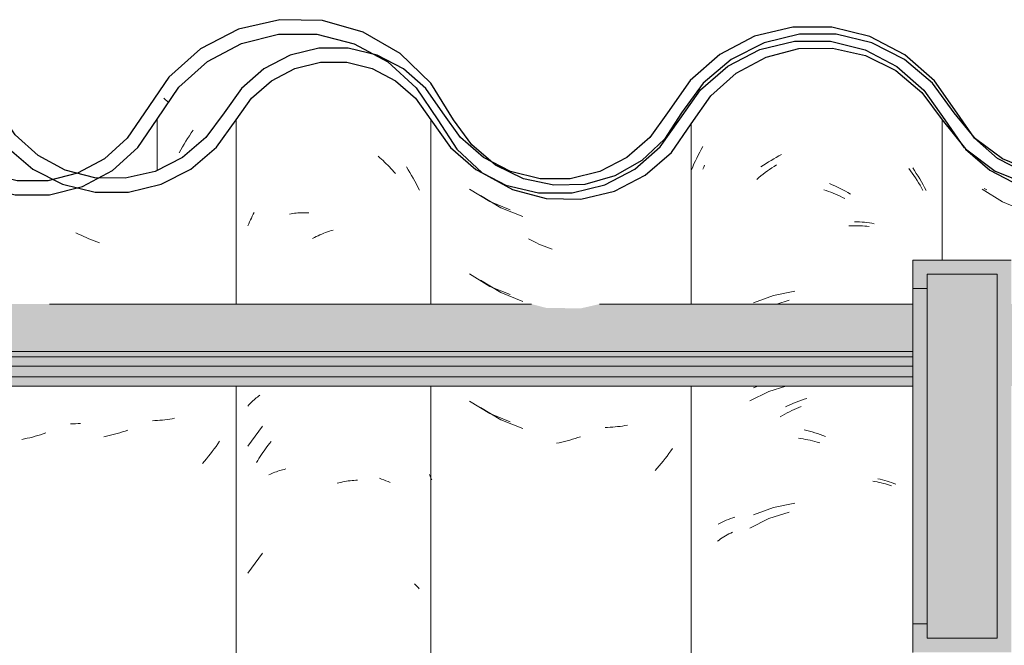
# Model space of a CAD drawing. Header units: metres. Extents: x -28.2 to 13.6, y -1.6 to 5.9.
# Tile 103 of 159: x 0.928 to 1.278, y 3.686 to 3.909. Entities that reach past the tile are written whole.
import ezdxf

# ---------------------------------------------------------------- set-up
doc = ezdxf.new("R2010")
doc.units = ezdxf.units.M
doc.layers.add('A-GLAZ-CWMG', color=7, linetype='Continuous', lineweight=5)
doc.layers.add('A-ROOF', color=7, linetype='Continuous', lineweight=5)
pattern_1 = [(50, (-14.575, 2.812), (0.364365, -0.031877), [0.0381, -0.4191]), (355, (-14.575, 2.812), (-0.070485, 0.382117), [0.03048, -0.33528]), (100.451, (-14.545, 2.81), (0.293886, 0.35023), [0.03238, -0.35618]), (46.184, (-14.575, 2.914), (0.54216, -0.084084), [0.05715, -0.62865]), (96.636, (-14.53, 2.907), (0.474805, 0.494854), [0.04857, -0.53427]), (351.184, (-14.575, 2.914), (0.47481, 0.494846), [0.04572, -0.50292]), (21, (-14.524, 2.888), (0.303226, -0.204528), [0.0381, -0.4191]), (326, (-14.524, 2.888), (0.123607, 0.368379), [0.03048, -0.33528]), (71.451, (-14.499, 2.871), (0.426833, 0.163839), [0.03238, -0.35618]), (37.5, (-14.575, 2.812), (0.0061807, 0.1691082), [0.01676, -0.31445, 0.01676, -0.3236, -0.33655]), (37.5, (-14.575, 2.812), (0.0061807, 0.1691082), [-0.67158, 0.01676, -0.31979]), (7.5, (-14.575, 2.812), (0.1336414, 0.200358), [0.01676, -0.17729, 0.01676, -0.30683, -0.12827]), (7.5, (-14.575, 2.812), (0.1336414, 0.200358), [-0.51765, 0.01676, -0.11151]), (327.5, (-14.688, 2.812), (0.2711816, -0.0114606), [0.01676, -0.11024, 0.01676, -0.37948, -0.52578]), (327.5, (-14.688, 2.812), (0.2711816, -0.0114606), [-0.52324, 0.01676, -0.50902]), (317.5, (-14.739, 2.812), (0.296258, 0.050851), [0.01676, -0.14834, 0.01676, -0.24638, -0.37338]), (317.5, (-14.739, 2.812), (0.296258, 0.050851), [-0.42824, 0.01676, -0.35662])]

# ---------------------------------------------------------------- blocks, each defined once
blk = doc.blocks.new('FP_157-CASA 1')
at = {"layer": 'A-GLAZ-CWMG', "color": 9, "true_color": 0xc0c0c0}
blk.add_line((-19.70715, 3.84855), (-19.70625, 3.84805), dxfattribs=at)
blk = doc.blocks.new('FP_158-CASA 1')
at = {"layer": 'A-GLAZ-CWMG', "color": 9, "true_color": 0xc0c0c0}
for p, q in [((-19.80727, 3.8554), (-19.80698, 3.85608)), ((-19.80698, 3.85608), (-19.80669, 3.85677)), ((-19.78586, 3.85361), (-19.78509, 3.8542)), ((-19.78509, 3.8542), (-19.78431, 3.85477)), ((-19.78431, 3.85477), (-19.78353, 3.85532)), ((-19.78353, 3.85532), (-19.78274, 3.85586)), ((-19.78274, 3.85586), (-19.78194, 3.85639)), ((-19.78194, 3.85639), (-19.78114, 3.8569)), ((-19.73398, 3.85568), (-19.73338, 3.85485)), ((-19.73338, 3.85485), (-19.73279, 3.85401)), ((-19.73279, 3.85401), (-19.73221, 3.85316)), ((-19.78813, 3.85178), (-19.78738, 3.85241)), ((-19.78738, 3.85241), (-19.78662, 3.85302)), ((-19.78662, 3.85302), (-19.78586, 3.85361)), ((-19.73221, 3.85316), (-19.73164, 3.8523)), ((-19.73164, 3.8523), (-19.73109, 3.85143)), ((-19.73109, 3.85143), (-19.73054, 3.85055)), ((-19.73054, 3.85055), (-19.73001, 3.84966)), ((-19.76429, 3.84807), (-19.76345, 3.84778)), ((-19.76345, 3.84778), (-19.7626, 3.84748)), ((-19.7626, 3.84748), (-19.76176, 3.84717)), ((-19.76176, 3.84717), (-19.76092, 3.84684)), ((-19.76092, 3.84684), (-19.76008, 3.84649)), ((-19.73001, 3.84966), (-19.72949, 3.84876)), ((-19.72949, 3.84876), (-19.72898, 3.84785)), ((-19.76008, 3.84649), (-19.75925, 3.84613)), ((-19.75925, 3.84613), (-19.75841, 3.84576)), ((-19.75841, 3.84576), (-19.75758, 3.84537)), ((-19.75758, 3.84537), (-19.75675, 3.84496)), ((-19.75535, 3.83523), (-19.75453, 3.83526)), ((-19.75453, 3.83526), (-19.75371, 3.83528)), ((-19.75371, 3.83528), (-19.7529, 3.83528)), ((-19.7529, 3.83528), (-19.75209, 3.83527)), ((-19.75209, 3.83527), (-19.75129, 3.83525)), ((-19.75129, 3.83525), (-19.75049, 3.83521)), ((-19.75049, 3.83521), (-19.7497, 3.83515)), ((-19.7497, 3.83515), (-19.74892, 3.83508)), ((-19.74892, 3.83508), (-19.74814, 3.835)), ((-19.77657, 3.80878), (-19.78095, 3.80742)), ((-19.77781, 3.77825), (-19.78383, 3.77639)), ((-19.78383, 3.77639), (-19.79062, 3.773)), ((-19.77567, 3.76953), (-19.77484, 3.76993)), ((-19.77484, 3.76993), (-19.77401, 3.77031)), ((-19.77401, 3.77031), (-19.77318, 3.77068)), ((-19.77318, 3.77068), (-19.77234, 3.77103)), ((-19.77977, 3.76731), (-19.77896, 3.76778)), ((-19.77896, 3.76778), (-19.77815, 3.76824)), ((-19.77815, 3.76824), (-19.77733, 3.76869)), ((-19.77733, 3.76869), (-19.7765, 3.76911)), ((-19.7765, 3.76911), (-19.77567, 3.76953)), ((-19.77332, 3.75973), (-19.77248, 3.75961)), ((-19.77248, 3.75961), (-19.77164, 3.75947)), ((-19.77164, 3.75947), (-19.7708, 3.75932)), ((-19.7708, 3.75932), (-19.76996, 3.75915)), ((-19.76996, 3.75915), (-19.76911, 3.75897)), ((-19.76911, 3.75897), (-19.76827, 3.75877)), ((-19.76827, 3.75877), (-19.76742, 3.75856)), ((-19.76742, 3.75856), (-19.76658, 3.75833)), ((-19.76658, 3.75833), (-19.76573, 3.75809)), ((-19.74682, 3.7444), (-19.74606, 3.74428)), ((-19.74606, 3.74428), (-19.7453, 3.74415)), ((-19.7453, 3.74415), (-19.74455, 3.744)), ((-19.74455, 3.744), (-19.74381, 3.74384)), ((-19.74381, 3.74384), (-19.74307, 3.74367)), ((-19.74307, 3.74367), (-19.74235, 3.74348)), ((-19.74235, 3.74348), (-19.74163, 3.74328)), ((-19.74163, 3.74328), (-19.74091, 3.74307)), ((-19.74091, 3.74307), (-19.74021, 3.74284)), ((-19.78383, 3.73118), (-19.79062, 3.72779)), ((-19.77657, 3.73342), (-19.78383, 3.73118)), ((-19.80099, 3.72389), (-19.80042, 3.72427)), ((-19.80042, 3.72427), (-19.79984, 3.72463)), ((-19.79984, 3.72463), (-19.79924, 3.72499)), ((-19.79924, 3.72499), (-19.79864, 3.72534)), ((-19.79864, 3.72534), (-19.79803, 3.72567)), ((-19.79803, 3.72567), (-19.7974, 3.726)), ((-19.7974, 3.726), (-19.79677, 3.72631)), ((-19.80209, 3.7231), (-19.80155, 3.7235)), ((-19.80155, 3.7235), (-19.80099, 3.72389))]:
    blk.add_line(p, q, dxfattribs=at)
blk = doc.blocks.new('FP_159-CASA 1')
at = {"layer": 'A-GLAZ-CWMG', "color": 9, "true_color": 0xc0c0c0}
for p, q in [((-19.8864, 3.84602), (-19.87916, 3.84166)), ((-19.87916, 3.84166), (-19.8713, 3.83854)), ((-19.86837, 3.8301), (-19.86928, 3.83057)), ((-19.86745, 3.82965), (-19.86837, 3.8301)), ((-19.86653, 3.82921), (-19.86745, 3.82965)), ((-19.86561, 3.82879), (-19.86653, 3.82921)), ((-19.86468, 3.82839), (-19.86561, 3.82879)), ((-19.86375, 3.82801), (-19.86468, 3.82839)), ((-19.86282, 3.82764), (-19.86375, 3.82801)), ((-19.86188, 3.82729), (-19.86282, 3.82764)), ((-19.86094, 3.82695), (-19.86188, 3.82729)), ((-19.8864, 3.81588), (-19.87916, 3.81152)), ((-19.87916, 3.81152), (-19.8713, 3.8084)), ((-19.8864, 3.77066), (-19.87916, 3.76631)), ((-19.87916, 3.76631), (-19.8713, 3.76319)), ((-19.84117, 3.76357), (-19.84208, 3.76355)), ((-19.84027, 3.76361), (-19.84117, 3.76357)), ((-19.83938, 3.76367), (-19.84027, 3.76361)), ((-19.83849, 3.76374), (-19.83938, 3.76367)), ((-19.83761, 3.76383), (-19.83849, 3.76374)), ((-19.83674, 3.76393), (-19.83761, 3.76383)), ((-19.83587, 3.76405), (-19.83674, 3.76393)), ((-19.83501, 3.76419), (-19.83587, 3.76405)), ((-19.83415, 3.76434), (-19.83501, 3.76419)), ((-19.8537, 3.75933), (-19.85464, 3.75906)), ((-19.85276, 3.75962), (-19.8537, 3.75933)), ((-19.85182, 3.75993), (-19.85276, 3.75962)), ((-19.85088, 3.76026), (-19.85182, 3.75993)), ((-19.85841, 3.75813), (-19.85935, 3.75794)), ((-19.85747, 3.75833), (-19.85841, 3.75813)), ((-19.85653, 3.75856), (-19.85747, 3.75833)), ((-19.85558, 3.7588), (-19.85653, 3.75856)), ((-19.85464, 3.75906), (-19.85558, 3.7588)), ((-19.81807, 3.7561), (-19.81871, 3.75518)), ((-19.8207, 3.75248), (-19.82139, 3.7516)), ((-19.82002, 3.75337), (-19.8207, 3.75248)), ((-19.81936, 3.75427), (-19.82002, 3.75337)), ((-19.81871, 3.75518), (-19.81936, 3.75427)), ((-19.82352, 3.74905), (-19.82425, 3.74823)), ((-19.8228, 3.74989), (-19.82352, 3.74905)), ((-19.82209, 3.75074), (-19.8228, 3.74989)), ((-19.82139, 3.7516), (-19.82209, 3.75074))]:
    blk.add_line(p, q, dxfattribs=at)
blk = doc.blocks.new('FP_160-CASA 1')
at = {"layer": 'A-GLAZ-CWMG', "color": 9, "true_color": 0xc0c0c0}
for p, q in [((-19.99, 3.8673), (-19.98936, 3.86827)), ((-19.98936, 3.86827), (-19.9887, 3.86923)), ((-19.99245, 3.8633), (-19.99186, 3.86431)), ((-19.99186, 3.86431), (-19.99125, 3.86532)), ((-19.99125, 3.86532), (-19.99063, 3.86632)), ((-19.99063, 3.86632), (-19.99, 3.8673)), ((-19.99359, 3.86123), (-19.99303, 3.86227)), ((-19.99303, 3.86227), (-19.99245, 3.8633)), ((-19.91276, 3.85619), (-19.91214, 3.8552)), ((-19.91214, 3.8552), (-19.91153, 3.8542)), ((-19.91153, 3.8542), (-19.91093, 3.85319)), ((-19.91093, 3.85319), (-19.91035, 3.85216)), ((-19.91035, 3.85216), (-19.90978, 3.85113)), ((-19.90978, 3.85113), (-19.90923, 3.85008)), ((-19.90923, 3.85008), (-19.90869, 3.84902)), ((-19.90869, 3.84902), (-19.90817, 3.84796)), ((-19.92239, 3.74547), (-19.9216, 3.74519)), ((-19.9216, 3.74519), (-19.92083, 3.7449)), ((-19.92083, 3.7449), (-19.92006, 3.7446)), ((-19.92006, 3.7446), (-19.91931, 3.74428)), ((-19.91931, 3.74428), (-19.91857, 3.74394))]:
    blk.add_line(p, q, dxfattribs=at)
blk = doc.blocks.new('FP_161-CASA 1')
at = {"layer": 'A-GLAZ-CWMG', "color": 9, "true_color": 0xc0c0c0}
for p, q in [((-20.03139, 3.76485), (-20.0323, 3.76483)), ((-20.03049, 3.76488), (-20.03139, 3.76485)), ((-20.0296, 3.76494), (-20.03049, 3.76488)), ((-20.02871, 3.76501), (-20.0296, 3.76494)), ((-20.04864, 3.75949), (-20.04958, 3.75931)), ((-20.0477, 3.75969), (-20.04864, 3.75949)), ((-20.04675, 3.75991), (-20.0477, 3.75969)), ((-20.04581, 3.76015), (-20.04675, 3.75991)), ((-20.04487, 3.7604), (-20.04581, 3.76015)), ((-20.04393, 3.76067), (-20.04487, 3.7604)), ((-20.04299, 3.76095), (-20.04393, 3.76067)), ((-20.04205, 3.76126), (-20.04299, 3.76095)), ((-20.04111, 3.76158), (-20.04205, 3.76126))]:
    blk.add_line(p, q, dxfattribs=at)
blk = doc.blocks.new('Rectangular Mullion - Telha Fibrocimento - Ondulada-V148-CASA 1')
at = {"layer": 'A-GLAZ-CWMG', "true_color": 0x808080}
h = blk.add_hatch(dxfattribs=at)
h.set_pattern_fill('FP_4', color=8, style=0, pattern_type=2)
h.set_pattern_definition(pattern_1)
h.paths.add_polyline_path([(-20.02805, 3.84925), (-20.03402, 3.85024), (-20.02886, 3.85138), (-20.02835, 3.85003)])
h.paths.add_polyline_path([(-19.85076, 3.84479), (-19.83877, 3.8476), (-19.82621, 3.85464), (-19.8185, 3.86139), (-19.80449, 3.88151), (-19.79485, 3.88989), (-19.78483, 3.89525), (-19.77289, 3.89828), (-19.75988, 3.89817), (-19.74722, 3.89472), (-19.73824, 3.89013), (-19.72862, 3.88171), (-19.71384, 3.86263), (-19.70254, 3.85445), (-19.69105, 3.84978), (-19.69034, 3.85233), (-19.68619, 3.84914), (-19.67785, 3.8481), (-19.66496, 3.84973), (-19.66001, 3.85172), (-19.66092, 3.85426), (-19.66021, 3.85464), (-19.65437, 3.85771), (-19.65274, 3.85464), (-19.64164, 3.86308), (-19.63328, 3.87341), (-19.63693, 3.87548), (-19.63385, 3.88056), (-19.6455, 3.86618), (-19.65509, 3.85907), (-19.66612, 3.85462), (-19.67801, 3.85312), (-19.69105, 3.85517), (-19.70073, 3.85907), (-19.71059, 3.86652), (-19.71766, 3.87491), (-19.72151, 3.87332), (-19.72862, 3.88346), (-19.72573, 3.88611), (-19.72935, 3.88854), (-19.73324, 3.89002), (-19.73075, 3.88533), (-19.73824, 3.89192), (-19.7363, 3.89482), (-19.74956, 3.90091), (-19.75988, 3.90338), (-19.76115, 3.90072), (-19.76194, 3.90091), (-19.7748, 3.90091), (-19.78708, 3.89793), (-19.79842, 3.89205), (-19.80808, 3.88363), (-19.80891, 3.88363), (-19.81489, 3.87543), (-19.81432, 3.8748), (-19.81549, 3.87314), (-19.81643, 3.87314), (-19.82463, 3.86139), (-19.8315, 3.85538), (-19.84213, 3.84984), (-19.85502, 3.84697), (-19.86189, 3.84697), (-19.85964, 3.84966), (-19.86029, 3.84966), (-19.87285, 3.85287), (-19.88121, 3.85704), (-19.88951, 3.86402), (-19.8971, 3.87466), (-19.90407, 3.88597), (-19.91497, 3.89657), (-19.92811, 3.90414), (-19.94462, 3.90826), (-19.95824, 3.90846), (-19.97253, 3.90514), (-19.98599, 3.89818), (-19.99735, 3.88808), (-20.01208, 3.86642), (-20.02021, 3.85911), (-20.02983, 3.85398), (-20.0347, 3.85235), (-20.03509, 3.85003), (-20.03851, 3.85178), (-20.04038, 3.8513), (-20.05194, 3.85141), (-20.06372, 3.8548), (-20.07151, 3.85886), (-20.07971, 3.86609), (-20.09403, 3.88678), (-20.10461, 3.8962), (-20.11907, 3.90331), (-20.13158, 3.90625), (-20.14586, 3.90606), (-20.15859, 3.90297), (-20.17113, 3.89645), (-20.18178, 3.88711), (-20.18993, 3.87548), (-20.18661, 3.87301), (-20.1957, 3.86206), (-20.20599, 3.8551), (-20.20737, 3.85771), (-20.21222, 3.85463), (-20.21392, 3.85426), (-20.21317, 3.85165), (-20.2197, 3.84951), (-20.23101, 3.84808), (-20.24002, 3.84978), (-20.24334, 3.85233), (-20.24405, 3.84978), (-20.25772, 3.85583), (-20.26286, 3.85912), (-20.25626, 3.85402), (-20.24757, 3.84949), (-20.23527, 3.84662), (-20.22386, 3.84663), (-20.21222, 3.84951), (-20.20155, 3.8551), (-20.1925, 3.86308), (-20.17814, 3.88364), (-20.16842, 3.8922), (-20.15698, 3.89818), (-20.14446, 3.90126), (-20.13078, 3.90106), (-20.1171, 3.89713), (-20.10686, 3.89148), (-20.09768, 3.88325), (-20.08358, 3.86288), (-20.07447, 3.85479), (-20.06157, 3.8486), (-20.05126, 3.84624), (-20.03982, 3.84628), (-20.0266, 3.85003), (-20.01734, 3.85498), (-20.00829, 3.86313), (-19.99372, 3.8846), (-19.98353, 3.89375), (-19.97147, 3.90015), (-19.95779, 3.90342), (-19.94268, 3.90289), (-19.93141, 3.90003), (-19.91939, 3.89356), (-19.90925, 3.88435), (-19.90161, 3.87295), (-19.89797, 3.87295), (-19.89348, 3.86663), (-19.89025, 3.86381), (-19.89462, 3.86237), (-19.88531, 3.85951), (-19.88763, 3.85587), (-19.88472, 3.85356), (-19.87285, 3.84759), (-19.86307, 3.84498), (-19.85373, 3.84484)])
h.paths.add_polyline_path([(-20.37545, 3.8633), (-20.37621, 3.86397), (-20.37509, 3.86502)])
h.paths.add_polyline_path([(-20.4149, 3.84695), (-20.40676, 3.84697), (-20.39513, 3.84984), (-20.3845, 3.85538), (-20.37545, 3.8633), (-20.37361, 3.86663), (-20.36919, 3.87351), (-20.36849, 3.87314), (-20.36732, 3.8748), (-20.36784, 3.87561), (-20.36158, 3.88408), (-20.36108, 3.88363), (-20.35142, 3.89205), (-20.33783, 3.89848), (-20.32769, 3.90094), (-20.31347, 3.90109), (-20.31288, 3.90338), (-20.30022, 3.90035), (-20.2893, 3.89482), (-20.29124, 3.89192), (-20.2908, 3.89153), (-20.28375, 3.88533), (-20.28624, 3.89002), (-20.28098, 3.88802), (-20.27873, 3.88611), (-20.28162, 3.88346), (-20.27425, 3.87295), (-20.27046, 3.87502), (-20.26817, 3.87295), (-20.27792, 3.88685), (-20.28859, 3.89619), (-20.30256, 3.90302), (-20.31494, 3.90594), (-20.32832, 3.90596), (-20.34188, 3.90265), (-20.35428, 3.89619), (-20.36483, 3.88697), (-20.3808, 3.86524), (-20.38738, 3.85951), (-20.39698, 3.85454), (-20.40746, 3.85198), (-20.41886, 3.85213), (-20.43036, 3.85539), (-20.42398, 3.85198), (-20.41353, 3.84926), (-20.41489, 3.84697)])
h.paths.add_polyline_path([(-19.50857, 3.84716), (-19.50857, 3.8486), (-19.51072, 3.84913), (-19.52185, 3.85439), (-19.53116, 3.85819), (-19.5406, 3.86529), (-19.5563, 3.88523), (-19.56791, 3.89379), (-19.58141, 3.89888), (-19.59335, 3.90039), (-19.59985, 3.8992), (-19.60606, 3.89709), (-19.61709, 3.89073), (-19.62513, 3.88295), (-19.6154, 3.8898), (-19.60393, 3.89406), (-19.59146, 3.8952), (-19.57942, 3.89314), (-19.57022, 3.88947), (-19.56048, 3.88232), (-19.5473, 3.86529), (-19.54468, 3.86255), (-19.5375, 3.85638), (-19.52934, 3.85162), (-19.51918, 3.84829), (-19.50884, 3.84719)])
h.paths.add_polyline_path([(-20.57027, 3.84723), (-20.56462, 3.84723), (-20.55304, 3.85003), (-20.54059, 3.85704), (-20.53336, 3.86325), (-20.52088, 3.88065), (-20.5138, 3.88684), (-20.50548, 3.89117), (-20.49639, 3.8934), (-20.48645, 3.89325), (-20.47677, 3.89056), (-20.46961, 3.88684), (-20.46225, 3.88025), (-20.4501, 3.86313), (-20.44102, 3.85526), (-20.43997, 3.85526), (-20.44063, 3.85587), (-20.43877, 3.85965), (-20.44783, 3.86257), (-20.44349, 3.86402), (-20.44783, 3.86852), (-20.451, 3.87298), (-20.45461, 3.87295), (-20.4632, 3.88521), (-20.47239, 3.89356), (-20.47888, 3.89657), (-20.48703, 3.89842), (-20.49768, 3.89824), (-20.50719, 3.89592), (-20.51655, 3.89106), (-20.52451, 3.88412), (-20.53709, 3.86661), (-20.54672, 3.85887), (-20.55518, 3.85462), (-20.5658, 3.85218), (-20.57556, 3.85218), (-20.58292, 3.84878), (-20.57486, 3.84723), (-20.57034, 3.84723)])
h.paths.add_polyline_path([(-20.58105, 3.84925), (-20.58183, 3.8513), (-20.58572, 3.85003), (-20.58283, 3.84954)])
h.paths.add_polyline_path([(-20.58809, 3.85003), (-20.58723, 3.85286), (-20.58292, 3.85398), (-20.58809, 3.85557), (-20.59684, 3.86029), (-20.60496, 3.86763), (-20.61114, 3.87669), (-20.61482, 3.87295), (-20.60778, 3.86325), (-20.59684, 3.85451), (-20.59282, 3.85245)])
h.paths.add_polyline_path([(-19.68241, 3.85054), (-19.68599, 3.85255), (-19.68227, 3.85163)])
h.paths.add_polyline_path([(-20.23541, 3.85054), (-20.23527, 3.85163), (-20.23899, 3.85255), (-20.2359, 3.85081)])
h.paths.add_polyline_path([(-19.71404, 3.86328), (-19.71606, 3.86977), (-19.71085, 3.86618), (-19.71384, 3.86346)])
h.paths.add_polyline_path([(-20.26704, 3.86328), (-20.26359, 3.86641), (-20.26906, 3.86977), (-20.2673, 3.86411)])
h.paths.add_polyline_path([(-19.82245, 3.8633), (-19.82246, 3.86468), (-19.82321, 3.86397)])
at = {"layer": 'A-GLAZ-CWMG'}
for p, q in [((-20.00143, 3.87324), (-20.00143, 3.855)), ((-19.8114, 3.87156), (-19.8114, 3.80742)), ((-19.72213, 3.87295), (-19.72213, 3.82309)), ((-19.8114, 3.77825), (-19.8114, 3.5432))]:
    blk.add_line(p, q, dxfattribs=at)
at = {"layer": 'A-GLAZ-CWMG', "lineweight": 25, "flags": 128}
for points in [[(-19.89608, 3.873), (-19.90407, 3.88597), (-19.91497, 3.89657), (-19.92811, 3.90414), (-19.94268, 3.90822), (-19.95779, 3.90856), (-19.97253, 3.90514), (-19.98599, 3.89818), (-19.99735, 3.88808), (-20.00591, 3.87548)], [(-20.00143, 3.87324), (-19.99372, 3.8846), (-19.98353, 3.89375), (-19.97147, 3.90015), (-19.95824, 3.90342), (-19.94462, 3.90338), (-19.93141, 3.90003), (-19.91939, 3.89356), (-19.90925, 3.88435), (-19.90161, 3.87295)], [(-19.71783, 3.87548), (-19.72562, 3.88602), (-19.73559, 3.89446), (-19.74722, 3.90035), (-19.75988, 3.90338), (-19.77289, 3.90338), (-19.78554, 3.90035), (-19.79717, 3.89446), (-19.80715, 3.88602), (-19.81493, 3.87548)], [(-19.8114, 3.87156), (-19.80449, 3.88151), (-19.79546, 3.88956), (-19.78483, 3.89525), (-19.77318, 3.89827), (-19.76115, 3.89846), (-19.74941, 3.8958), (-19.73861, 3.89044), (-19.72935, 3.88268), (-19.72213, 3.87295)], [(-20.00591, 3.87548), (-20.01208, 3.86642), (-20.02021, 3.85911), (-20.02983, 3.85398), (-20.04038, 3.8513), (-20.05126, 3.85125), (-20.06184, 3.85382), (-20.07151, 3.85886), (-20.07971, 3.86609), (-20.08597, 3.87509)], [(-19.81493, 3.87548), (-19.82094, 3.86612), (-19.82899, 3.85847), (-19.83861, 3.853), (-19.84925, 3.85), (-19.86029, 3.84966), (-19.87109, 3.852), (-19.88102, 3.85688), (-19.88951, 3.86402), (-19.89608, 3.873)], [(-19.63799, 3.87548), (-19.6455, 3.86618), (-19.65509, 3.85907), (-19.66612, 3.85462), (-19.67791, 3.8531), (-19.6897, 3.85462), (-19.70073, 3.85907), (-19.71032, 3.86618), (-19.71783, 3.87548)], [(-20.0905, 3.87295), (-20.08358, 3.86288), (-20.07447, 3.85479), (-20.06372, 3.84913), (-20.05194, 3.84624), (-20.03982, 3.84628), (-20.02805, 3.84925), (-20.01734, 3.85498), (-20.00829, 3.86313), (-20.00143, 3.87324)], [(-19.90161, 3.87295), (-19.89483, 3.86257), (-19.88577, 3.85414), (-19.87497, 3.84816), (-19.86307, 3.84498), (-19.85076, 3.84479), (-19.83877, 3.8476), (-19.8278, 3.85325), (-19.8185, 3.86139), (-19.8114, 3.87156)], [(-19.72213, 3.87295), (-19.71384, 3.86263), (-19.70326, 3.85474), (-19.69105, 3.84978), (-19.67801, 3.84808), (-19.66496, 3.84973), (-19.65274, 3.85464), (-19.64213, 3.86248), (-19.6338, 3.87277)]]:
    blk.add_lwpolyline(points, dxfattribs=at)
at = {"layer": 'A-GLAZ-CWMG'}
for name in ['FP_160-CASA 1', 'FP_158-CASA 1', 'FP_157-CASA 1', 'FP_159-CASA 1', 'FP_161-CASA 1']:
    blk.add_blockref(name, (0, 0), dxfattribs=at)
blk = doc.blocks.new('FP_164-CASA 1')
at = {"layer": 'A-GLAZ-CWMG', "color": 9, "true_color": 0xc0c0c0}
for p, q in [((-19.70786, 3.84834), (-19.70072, 3.84383)), ((-19.70072, 3.84383), (-19.69293, 3.84055))]:
    blk.add_line(p, q, dxfattribs=at)
blk = doc.blocks.new('FP_165-CASA 1')
at = {"layer": 'A-GLAZ-CWMG', "color": 9, "true_color": 0xc0c0c0}
for p, q in [((-19.80895, 3.86039), (-19.80842, 3.86141)), ((-19.80842, 3.86141), (-19.80787, 3.86241)), ((-19.80787, 3.86241), (-19.80731, 3.86341)), ((-19.81092, 3.85622), (-19.81045, 3.85728)), ((-19.81045, 3.85728), (-19.80996, 3.85832)), ((-19.80996, 3.85832), (-19.80946, 3.85936)), ((-19.80946, 3.85936), (-19.80895, 3.86039)), ((-19.78572, 3.8568), (-19.78483, 3.85739)), ((-19.78483, 3.85739), (-19.78392, 3.85797)), ((-19.78392, 3.85797), (-19.78301, 3.85853)), ((-19.78301, 3.85853), (-19.7821, 3.85907)), ((-19.7821, 3.85907), (-19.78118, 3.8596)), ((-19.78118, 3.8596), (-19.78025, 3.8601)), ((-19.78025, 3.8601), (-19.77932, 3.86059)), ((-19.81138, 3.85516), (-19.81092, 3.85622)), ((-19.78662, 3.85619), (-19.78572, 3.8568)), ((-19.73262, 3.85585), (-19.73198, 3.85489)), ((-19.73198, 3.85489), (-19.73135, 3.85391)), ((-19.73135, 3.85391), (-19.73073, 3.85292)), ((-19.76224, 3.85025), (-19.76129, 3.84985)), ((-19.73073, 3.85292), (-19.73013, 3.85191)), ((-19.73013, 3.85191), (-19.72954, 3.8509)), ((-19.72954, 3.8509), (-19.72896, 3.84988)), ((-19.76129, 3.84985), (-19.76034, 3.84943)), ((-19.76034, 3.84943), (-19.7594, 3.849)), ((-19.7594, 3.849), (-19.75846, 3.84855)), ((-19.75846, 3.84855), (-19.75753, 3.84808)), ((-19.75753, 3.84808), (-19.7566, 3.84759)), ((-19.7566, 3.84759), (-19.75567, 3.84708)), ((-19.75567, 3.84708), (-19.75475, 3.84656)), ((-19.72896, 3.84988), (-19.7284, 3.84884)), ((-19.7284, 3.84884), (-19.72786, 3.84779)), ((-19.75337, 3.83672), (-19.75247, 3.83669)), ((-19.75247, 3.83669), (-19.75157, 3.83664)), ((-19.75157, 3.83664), (-19.75067, 3.83658)), ((-19.75067, 3.83658), (-19.74978, 3.8365)), ((-19.74978, 3.8365), (-19.7489, 3.8364)), ((-19.7489, 3.8364), (-19.74803, 3.83628)), ((-19.74803, 3.83628), (-19.74716, 3.83615)), ((-19.74716, 3.83615), (-19.74631, 3.836)), ((-19.77462, 3.81203), (-19.78211, 3.81049)), ((-19.78211, 3.81049), (-19.78925, 3.80782)), ((-19.78772, 3.77825), (-19.78925, 3.77768)), ((-19.77318, 3.7729), (-19.77223, 3.77325)), ((-19.77223, 3.77325), (-19.77127, 3.77358)), ((-19.77127, 3.77358), (-19.77032, 3.7739)), ((-19.77791, 3.77087), (-19.77697, 3.77131)), ((-19.77697, 3.77131), (-19.77603, 3.77173)), ((-19.77603, 3.77173), (-19.77508, 3.77214)), ((-19.77508, 3.77214), (-19.77413, 3.77253)), ((-19.77413, 3.77253), (-19.77318, 3.7729)), ((-19.77131, 3.76268), (-19.77036, 3.76246)), ((-19.77036, 3.76246), (-19.7694, 3.76222)), ((-19.7694, 3.76222), (-19.76844, 3.76196)), ((-19.76844, 3.76196), (-19.76749, 3.76168)), ((-19.76749, 3.76168), (-19.76653, 3.76139)), ((-19.76653, 3.76139), (-19.76558, 3.76107)), ((-19.76558, 3.76107), (-19.76462, 3.76074)), ((-19.76462, 3.76074), (-19.76367, 3.76039)), ((-19.74503, 3.74531), (-19.74419, 3.74512)), ((-19.74419, 3.74512), (-19.74337, 3.74492)), ((-19.74337, 3.74492), (-19.74255, 3.74469)), ((-19.74255, 3.74469), (-19.74174, 3.74446)), ((-19.74174, 3.74446), (-19.74095, 3.7442)), ((-19.74095, 3.7442), (-19.74016, 3.74393)), ((-19.74016, 3.74393), (-19.73938, 3.74365)), ((-19.73938, 3.74365), (-19.73862, 3.74335)), ((-19.78211, 3.73513), (-19.78925, 3.73246)), ((-19.77462, 3.73667), (-19.78211, 3.73513)), ((-19.79823, 3.73084), (-19.79747, 3.73114)), ((-19.79747, 3.73114), (-19.79669, 3.73142)), ((-19.79669, 3.73142), (-19.79591, 3.73169)), ((-19.80188, 3.72913), (-19.80117, 3.7295)), ((-19.80117, 3.7295), (-19.80046, 3.72985)), ((-19.80046, 3.72985), (-19.79973, 3.7302)), ((-19.79973, 3.7302), (-19.79899, 3.73052)), ((-19.79899, 3.73052), (-19.79823, 3.73084))]:
    blk.add_line(p, q, dxfattribs=at)
blk = doc.blocks.new('FP_166-CASA 1')
at = {"layer": 'A-GLAZ-CWMG', "color": 9, "true_color": 0xc0c0c0}
for p, q in [((-19.89031, 3.84827), (-19.88311, 3.84386)), ((-19.88311, 3.84386), (-19.8759, 3.84094)), ((-19.89031, 3.81813), (-19.88311, 3.81372)), ((-19.88311, 3.81372), (-19.8759, 3.8108)), ((-19.89031, 3.77292), (-19.88311, 3.76851)), ((-19.88311, 3.76851), (-19.8759, 3.76558)), ((-19.90419, 3.74587), (-19.90461, 3.74682)), ((-19.90376, 3.74494), (-19.90419, 3.74587))]:
    blk.add_line(p, q, dxfattribs=at)
blk = doc.blocks.new('FP_167-CASA 1')
at = {"layer": 'A-GLAZ-CWMG', "color": 9, "true_color": 0xc0c0c0}
for p, q in [((-19.92286, 3.85998), (-19.92227, 3.85948)), ((-19.92227, 3.85948), (-19.92168, 3.85896)), ((-19.92168, 3.85896), (-19.9211, 3.85843)), ((-19.9211, 3.85843), (-19.92052, 3.8579)), ((-19.92052, 3.8579), (-19.91995, 3.85735)), ((-19.91995, 3.85735), (-19.91939, 3.85679)), ((-19.91939, 3.85679), (-19.91884, 3.85622)), ((-19.91884, 3.85622), (-19.91829, 3.85564)), ((-19.91829, 3.85564), (-19.91775, 3.85505)), ((-19.91775, 3.85505), (-19.91722, 3.85445)), ((-19.91722, 3.85445), (-19.91669, 3.85384)), ((-19.96727, 3.83938), (-19.96692, 3.84005)), ((-19.95322, 3.83964), (-19.95261, 3.83972)), ((-19.95261, 3.83972), (-19.95199, 3.83978)), ((-19.95199, 3.83978), (-19.95136, 3.83983)), ((-19.95136, 3.83983), (-19.95074, 3.83987)), ((-19.95074, 3.83987), (-19.9501, 3.8399)), ((-19.9501, 3.8399), (-19.94947, 3.83992)), ((-19.94947, 3.83992), (-19.94883, 3.83992)), ((-19.94883, 3.83992), (-19.94818, 3.83991)), ((-19.94818, 3.83991), (-19.94754, 3.83989)), ((-19.9689, 3.83593), (-19.96859, 3.83663)), ((-19.96859, 3.83663), (-19.96828, 3.83733)), ((-19.96828, 3.83733), (-19.96795, 3.83802)), ((-19.96795, 3.83802), (-19.96762, 3.8387)), ((-19.96762, 3.8387), (-19.96727, 3.83938)), ((-19.95443, 3.83946), (-19.95383, 3.83956)), ((-19.95383, 3.83956), (-19.95322, 3.83964)), ((-19.9692, 3.83523), (-19.9689, 3.83593)), ((-19.94221, 3.8326), (-19.94154, 3.83285)), ((-19.94154, 3.83285), (-19.94087, 3.8331)), ((-19.94087, 3.8331), (-19.9402, 3.83333)), ((-19.9402, 3.83333), (-19.93953, 3.83355)), ((-19.93953, 3.83355), (-19.93885, 3.83375)), ((-19.94618, 3.83079), (-19.94552, 3.83113)), ((-19.94552, 3.83113), (-19.94486, 3.83145)), ((-19.94486, 3.83145), (-19.9442, 3.83175)), ((-19.9442, 3.83175), (-19.94354, 3.83205)), ((-19.94354, 3.83205), (-19.94287, 3.83233)), ((-19.94287, 3.83233), (-19.94221, 3.8326)), ((-19.96739, 3.77302), (-19.967, 3.77337)), ((-19.967, 3.77337), (-19.96661, 3.77371)), ((-19.96661, 3.77371), (-19.9662, 3.77404)), ((-19.9662, 3.77404), (-19.96579, 3.77437)), ((-19.96579, 3.77437), (-19.96536, 3.77468)), ((-19.96536, 3.77468), (-19.96492, 3.77499)), ((-19.96915, 3.77117), (-19.96882, 3.77155)), ((-19.96882, 3.77155), (-19.96848, 3.77193)), ((-19.96848, 3.77193), (-19.96813, 3.7723)), ((-19.96813, 3.7723), (-19.96776, 3.77266)), ((-19.96776, 3.77266), (-19.96739, 3.77302)), ((-19.96399, 3.76403), (-19.9692, 3.75695)), ((-19.96342, 3.75529), (-19.96294, 3.75596)), ((-19.96294, 3.75596), (-19.96246, 3.75661)), ((-19.96246, 3.75661), (-19.96196, 3.75726)), ((-19.96196, 3.75726), (-19.96146, 3.75789)), ((-19.96146, 3.75789), (-19.96095, 3.75852)), ((-19.96566, 3.75185), (-19.96523, 3.75255)), ((-19.96523, 3.75255), (-19.9648, 3.75325)), ((-19.9648, 3.75325), (-19.96435, 3.75394)), ((-19.96435, 3.75394), (-19.96389, 3.75462)), ((-19.96389, 3.75462), (-19.96342, 3.75529)), ((-19.96608, 3.75113), (-19.96566, 3.75185)), ((-19.95682, 3.74851), (-19.95624, 3.74865)), ((-19.95624, 3.74865), (-19.95566, 3.74879)), ((-19.96168, 3.74673), (-19.96117, 3.74697)), ((-19.96117, 3.74697), (-19.96065, 3.7472)), ((-19.96065, 3.7472), (-19.96013, 3.74742)), ((-19.96013, 3.74742), (-19.95959, 3.74763)), ((-19.95959, 3.74763), (-19.95905, 3.74782)), ((-19.95905, 3.74782), (-19.9585, 3.74801)), ((-19.9585, 3.74801), (-19.95795, 3.74819)), ((-19.95795, 3.74819), (-19.95739, 3.74835)), ((-19.95739, 3.74835), (-19.95682, 3.74851)), ((-19.93746, 3.74371), (-19.93679, 3.74387)), ((-19.93679, 3.74387), (-19.93612, 3.74403)), ((-19.93612, 3.74403), (-19.93545, 3.74417)), ((-19.93545, 3.74417), (-19.93478, 3.74429)), ((-19.93478, 3.74429), (-19.93412, 3.74441)), ((-19.93412, 3.74441), (-19.93345, 3.74451)), ((-19.93345, 3.74451), (-19.93279, 3.7446)), ((-19.93279, 3.7446), (-19.93213, 3.74467)), ((-19.93213, 3.74467), (-19.93147, 3.74474)), ((-19.93147, 3.74474), (-19.93082, 3.74479)), ((-19.93082, 3.74479), (-19.93016, 3.74483)), ((-19.96399, 3.71882), (-19.9692, 3.71173)), ((-19.90987, 3.70796), (-19.90952, 3.70762)), ((-19.90952, 3.70762), (-19.90918, 3.70728)), ((-19.90918, 3.70728), (-19.90885, 3.70692)), ((-19.90885, 3.70692), (-19.90853, 3.70657)), ((-19.90853, 3.70657), (-19.90822, 3.7062))]:
    blk.add_line(p, q, dxfattribs=at)
blk = doc.blocks.new('FP_168-CASA 1')
at = {"layer": 'A-GLAZ-CWMG', "color": 9, "true_color": 0xc0c0c0}
for p, q in [((-20.02944, 3.83234), (-20.03035, 3.8328)), ((-20.02852, 3.83189), (-20.02944, 3.83234)), ((-20.02759, 3.83146), (-20.02852, 3.83189)), ((-20.02667, 3.83105), (-20.02759, 3.83146)), ((-20.02574, 3.83065), (-20.02667, 3.83105)), ((-20.02481, 3.83027), (-20.02574, 3.83065)), ((-20.02388, 3.82991), (-20.02481, 3.83027)), ((-20.02294, 3.82957), (-20.02388, 3.82991)), ((-20.022, 3.82924), (-20.02294, 3.82957)), ((-20.00046, 3.7661), (-20.00135, 3.76604)), ((-19.99957, 3.76618), (-20.00046, 3.7661)), ((-19.99869, 3.76627), (-19.99957, 3.76618)), ((-19.99782, 3.76639), (-19.99869, 3.76627)), ((-19.99695, 3.76651), (-19.99782, 3.76639)), ((-19.99609, 3.76665), (-19.99695, 3.76651)), ((-19.99524, 3.76681), (-19.99609, 3.76665)), ((-20.01194, 3.76262), (-20.01288, 3.76228)), ((-20.00224, 3.76599), (-20.00315, 3.76596)), ((-20.00135, 3.76604), (-20.00224, 3.76599)), ((-20.01946, 3.76043), (-20.02041, 3.76023)), ((-20.01852, 3.76064), (-20.01946, 3.76043)), ((-20.01758, 3.76087), (-20.01852, 3.76064)), ((-20.01664, 3.76112), (-20.01758, 3.76087)), ((-20.0157, 3.76139), (-20.01664, 3.76112)), ((-20.01476, 3.76167), (-20.0157, 3.76139)), ((-20.01382, 3.76197), (-20.01476, 3.76167)), ((-20.01288, 3.76228), (-20.01382, 3.76197)), ((-19.98117, 3.75592), (-19.98185, 3.75503)), ((-19.98052, 3.75683), (-19.98117, 3.75592)), ((-19.97987, 3.75774), (-19.98052, 3.75683)), ((-19.97923, 3.75867), (-19.97987, 3.75774)), ((-19.98393, 3.75243), (-19.98465, 3.75158)), ((-19.98323, 3.75328), (-19.98393, 3.75243)), ((-19.98253, 3.75415), (-19.98323, 3.75328)), ((-19.98185, 3.75503), (-19.98253, 3.75415)), ((-19.98465, 3.75158), (-19.98538, 3.75076))]:
    blk.add_line(p, q, dxfattribs=at)
blk = doc.blocks.new('Rectangular Mullion - Telha Fibrocimento - Ondulada-V162-CASA 1')
at = {"layer": 'A-GLAZ-CWMG', "true_color": 0x808080}
h = blk.add_hatch(dxfattribs=at)
h.set_pattern_fill('FP_4', color=8, style=0, pattern_type=2)
h.set_pattern_definition(pattern_1)
h.paths.add_polyline_path([(-19.47505, 3.84925), (-19.48102, 3.85024), (-19.47583, 3.8513), (-19.47535, 3.85003)])
h.paths.add_polyline_path([(-19.29776, 3.84479), (-19.28577, 3.8476), (-19.27321, 3.85464), (-19.2655, 3.86139), (-19.25149, 3.88151), (-19.24246, 3.88956), (-19.23183, 3.89525), (-19.21989, 3.89828), (-19.20688, 3.89817), (-19.19422, 3.89472), (-19.18524, 3.89013), (-19.17562, 3.88171), (-19.16084, 3.86263), (-19.15026, 3.85474), (-19.13805, 3.84978), (-19.13734, 3.85233), (-19.13319, 3.84914), (-19.12491, 3.84809), (-19.11196, 3.84973), (-19.10701, 3.85172), (-19.10792, 3.85426), (-19.10721, 3.85464), (-19.10137, 3.85771), (-19.09974, 3.85464), (-19.08864, 3.86308), (-19.08028, 3.87341), (-19.08393, 3.87548), (-19.08085, 3.88056), (-19.09284, 3.86593), (-19.10209, 3.85907), (-19.11312, 3.85462), (-19.12501, 3.85312), (-19.13805, 3.85517), (-19.14773, 3.85907), (-19.15759, 3.86652), (-19.16466, 3.87491), (-19.16851, 3.87332), (-19.17562, 3.88346), (-19.17273, 3.88611), (-19.17635, 3.88854), (-19.18024, 3.89002), (-19.17775, 3.88533), (-19.18524, 3.89192), (-19.1833, 3.89482), (-19.19656, 3.90091), (-19.20688, 3.90338), (-19.20815, 3.90072), (-19.20984, 3.90092), (-19.2218, 3.90091), (-19.23408, 3.89793), (-19.24542, 3.89205), (-19.25508, 3.88363), (-19.25591, 3.88363), (-19.26189, 3.87543), (-19.26132, 3.8748), (-19.26249, 3.87314), (-19.26343, 3.87314), (-19.27163, 3.86139), (-19.2785, 3.85538), (-19.28913, 3.84984), (-19.30202, 3.84697), (-19.30889, 3.84697), (-19.30664, 3.84966), (-19.30729, 3.84966), (-19.31809, 3.852), (-19.32821, 3.85704), (-19.33651, 3.86402), (-19.3441, 3.87466), (-19.35107, 3.88597), (-19.36197, 3.89657), (-19.37511, 3.90414), (-19.39162, 3.90826), (-19.40524, 3.90846), (-19.41953, 3.90514), (-19.43299, 3.89818), (-19.44435, 3.88808), (-19.45908, 3.86642), (-19.46721, 3.85911), (-19.47683, 3.85398), (-19.4817, 3.85235), (-19.48209, 3.85003), (-19.48551, 3.85178), (-19.48738, 3.8513), (-19.49894, 3.85141), (-19.51072, 3.8548), (-19.51851, 3.85886), (-19.52671, 3.86609), (-19.54103, 3.88678), (-19.55161, 3.8962), (-19.56607, 3.90331), (-19.57858, 3.90625), (-19.59188, 3.9063), (-19.60559, 3.90297), (-19.61813, 3.89645), (-19.62878, 3.88711), (-19.63693, 3.87548), (-19.63361, 3.87301), (-19.6427, 3.86206), (-19.65299, 3.8551), (-19.65437, 3.85771), (-19.65922, 3.85463), (-19.66092, 3.85426), (-19.66017, 3.85165), (-19.6667, 3.84951), (-19.67801, 3.84808), (-19.68702, 3.84978), (-19.69034, 3.85233), (-19.69105, 3.84978), (-19.70472, 3.85583), (-19.71384, 3.86262), (-19.70326, 3.85402), (-19.69457, 3.84949), (-19.68227, 3.84662), (-19.67089, 3.84663), (-19.65922, 3.84951), (-19.64855, 3.8551), (-19.63885, 3.86401), (-19.62514, 3.88364), (-19.61542, 3.8922), (-19.60398, 3.89818), (-19.59146, 3.90126), (-19.57778, 3.90106), (-19.5641, 3.89713), (-19.55463, 3.89216), (-19.54468, 3.88325), (-19.53058, 3.86288), (-19.52147, 3.85479), (-19.50857, 3.8486), (-19.49826, 3.84624), (-19.48682, 3.84628), (-19.4736, 3.85003), (-19.46434, 3.85498), (-19.45529, 3.86313), (-19.44072, 3.8846), (-19.43053, 3.89375), (-19.41847, 3.90015), (-19.40479, 3.90342), (-19.38968, 3.90289), (-19.37841, 3.90003), (-19.36585, 3.89307), (-19.35625, 3.88435), (-19.34861, 3.87295), (-19.34497, 3.87295), (-19.34048, 3.86663), (-19.33725, 3.86381), (-19.34162, 3.86237), (-19.33231, 3.85951), (-19.33463, 3.85587), (-19.33172, 3.85356), (-19.32197, 3.84816), (-19.31007, 3.84498), (-19.30073, 3.84484)])
h.paths.add_polyline_path([(-19.82245, 3.8633), (-19.82321, 3.86397), (-19.82209, 3.86502)])
h.paths.add_polyline_path([(-19.8619, 3.84695), (-19.85376, 3.84697), (-19.84213, 3.84984), (-19.8315, 3.85538), (-19.82245, 3.8633), (-19.82061, 3.86663), (-19.81619, 3.87351), (-19.81549, 3.87314), (-19.81432, 3.8748), (-19.81484, 3.87561), (-19.80858, 3.88408), (-19.80808, 3.88363), (-19.79842, 3.89205), (-19.78483, 3.89848), (-19.77469, 3.90094), (-19.76047, 3.90109), (-19.75988, 3.90338), (-19.74722, 3.90035), (-19.7363, 3.89482), (-19.73824, 3.89192), (-19.7378, 3.89153), (-19.73075, 3.88533), (-19.73324, 3.89002), (-19.72798, 3.88802), (-19.72573, 3.88611), (-19.72862, 3.88346), (-19.72125, 3.87295), (-19.71746, 3.87502), (-19.71517, 3.87295), (-19.72492, 3.88685), (-19.73559, 3.89619), (-19.74956, 3.90302), (-19.76194, 3.90594), (-19.77532, 3.90596), (-19.78888, 3.90265), (-19.80128, 3.89619), (-19.81183, 3.88697), (-19.8278, 3.86524), (-19.83438, 3.85951), (-19.84398, 3.85454), (-19.85446, 3.85198), (-19.86572, 3.85209), (-19.87736, 3.85539), (-19.87098, 3.85198), (-19.86053, 3.84926), (-19.86189, 3.84697)])
h.paths.add_polyline_path([(-18.95557, 3.84716), (-18.95557, 3.8486), (-18.95772, 3.84913), (-18.96878, 3.85436), (-18.97816, 3.85819), (-18.9876, 3.86529), (-19.0033, 3.88523), (-19.01484, 3.89376), (-19.02841, 3.89888), (-19.04035, 3.90039), (-19.04358, 3.9), (-19.05306, 3.89709), (-19.06409, 3.89073), (-19.07213, 3.88295), (-19.0624, 3.8898), (-19.05093, 3.89406), (-19.03846, 3.8952), (-19.02642, 3.89314), (-19.01722, 3.88947), (-19.00748, 3.88232), (-18.9943, 3.86529), (-18.99168, 3.86255), (-18.9845, 3.85638), (-18.97634, 3.85162), (-18.96618, 3.84829), (-18.95584, 3.84719)])
h.paths.add_polyline_path([(-20.01734, 3.84723), (-20.01162, 3.84723), (-20.00004, 3.85003), (-19.98759, 3.85704), (-19.98036, 3.86325), (-19.96788, 3.88065), (-19.9608, 3.88684), (-19.95086, 3.89157), (-19.94339, 3.8934), (-19.93345, 3.89325), (-19.92377, 3.89056), (-19.91661, 3.88684), (-19.90925, 3.88025), (-19.8971, 3.86313), (-19.88802, 3.85526), (-19.88697, 3.85526), (-19.88763, 3.85587), (-19.88577, 3.85965), (-19.89483, 3.86257), (-19.89049, 3.86402), (-19.89483, 3.86852), (-19.898, 3.87298), (-19.90161, 3.87295), (-19.9102, 3.88521), (-19.91939, 3.89356), (-19.92588, 3.89657), (-19.93403, 3.89842), (-19.94468, 3.89824), (-19.95419, 3.89592), (-19.96355, 3.89106), (-19.97151, 3.88412), (-19.98409, 3.86661), (-19.99372, 3.85887), (-20.00218, 3.85462), (-20.0128, 3.85218), (-20.02256, 3.85218), (-20.02886, 3.84852), (-20.02352, 3.84723)])
h.paths.add_polyline_path([(-20.02805, 3.84925), (-20.02886, 3.85129), (-20.03272, 3.85003), (-20.02886, 3.84938)])
h.paths.add_polyline_path([(-20.03509, 3.85003), (-20.03423, 3.85286), (-20.02992, 3.85398), (-20.03509, 3.85557), (-20.04384, 3.86029), (-20.05196, 3.86763), (-20.05814, 3.87669), (-20.06182, 3.87295), (-20.05478, 3.86325), (-20.04384, 3.85451), (-20.03982, 3.85245)])
h.paths.add_polyline_path([(-19.68241, 3.85054), (-19.68227, 3.85163), (-19.68599, 3.85255), (-19.6829, 3.85081)])
h.paths.add_polyline_path([(-19.12941, 3.85054), (-19.13184, 3.85226), (-19.12927, 3.85163)])
h.paths.add_polyline_path([(-19.71404, 3.86328), (-19.71059, 3.86641), (-19.71606, 3.86977), (-19.7143, 3.86411)])
h.paths.add_polyline_path([(-19.16104, 3.86328), (-19.16306, 3.86977), (-19.15785, 3.86618), (-19.16084, 3.86346)])
h.paths.add_polyline_path([(-19.26945, 3.8633), (-19.26946, 3.86468), (-19.27021, 3.86397)])
at = {"layer": 'A-GLAZ-CWMG'}
for p, q in [((-19.97332, 3.87295), (-19.97332, 3.80742)), ((-19.9041, 3.87295), (-19.9041, 3.80742)), ((-19.97332, 3.77825), (-19.97332, 3.5432)), ((-19.9041, 3.77825), (-19.9041, 3.5432))]:
    blk.add_line(p, q, dxfattribs=at)
at = {"layer": 'A-GLAZ-CWMG', "lineweight": 25}
blk.add_line((-19.72125, 3.87295), (-19.71431, 3.86303), dxfattribs=at)
at = {"layer": 'A-GLAZ-CWMG', "lineweight": 25, "flags": 128}
for points in [[(-19.71685, 3.87535), (-19.72492, 3.88685), (-19.73544, 3.89611), (-19.74783, 3.90259), (-19.76138, 3.90594), (-19.77532, 3.90596), (-19.78888, 3.90265), (-19.80128, 3.89619), (-19.81183, 3.88697), (-19.81993, 3.87548)], [(-19.81549, 3.87314), (-19.80808, 3.88363), (-19.79842, 3.89205), (-19.78708, 3.89793), (-19.77469, 3.90094), (-19.76194, 3.90091), (-19.74956, 3.89785), (-19.73824, 3.89192), (-19.72862, 3.88346), (-19.72125, 3.87295)], [(-19.89977, 3.87548), (-19.9059, 3.88412), (-19.91387, 3.89106), (-19.92323, 3.89592), (-19.93345, 3.89842), (-19.94397, 3.89842), (-19.95419, 3.89592), (-19.96355, 3.89106), (-19.97151, 3.88412), (-19.97764, 3.87548)], [(-19.97332, 3.87295), (-19.96788, 3.88065), (-19.9608, 3.88684), (-19.95248, 3.89117), (-19.94339, 3.8934), (-19.93403, 3.8934), (-19.92493, 3.89117), (-19.91661, 3.88684), (-19.90954, 3.88065), (-19.9041, 3.87295)], [(-19.97764, 3.87548), (-19.98409, 3.86661), (-19.99243, 3.85952), (-20.00218, 3.85462), (-20.0128, 3.85218), (-20.02369, 3.85235), (-20.03423, 3.8551), (-20.04384, 3.86029), (-20.05196, 3.86763), (-20.05814, 3.87669)], [(-19.81993, 3.87548), (-19.82621, 3.86663), (-19.83438, 3.85951), (-19.84398, 3.85454), (-19.85446, 3.85198), (-19.86524, 3.85198), (-19.87572, 3.85454), (-19.88531, 3.85951), (-19.89348, 3.86663), (-19.89977, 3.87548)], [(-19.63693, 3.87548), (-19.64316, 3.86653), (-19.65131, 3.85932), (-19.66092, 3.85426), (-19.67144, 3.85165), (-19.68227, 3.85163), (-19.69279, 3.85421), (-19.70242, 3.85923), (-19.71059, 3.86641), (-19.71685, 3.87535)], [(-20.06182, 3.87295), (-20.05478, 3.86325), (-20.0457, 3.85546), (-20.03509, 3.85003), (-20.02352, 3.84723), (-20.01162, 3.84723), (-20.00004, 3.85003), (-19.98943, 3.85546), (-19.98036, 3.86325), (-19.97332, 3.87295)], [(-19.9041, 3.87295), (-19.8971, 3.86313), (-19.88802, 3.85526), (-19.87736, 3.84976), (-19.86572, 3.84694), (-19.85376, 3.84697), (-19.84213, 3.84984), (-19.8315, 3.85538), (-19.82245, 3.8633), (-19.81549, 3.87314)], [(-19.71389, 3.86257), (-19.70524, 3.85506), (-19.69457, 3.84949), (-19.6829, 3.84662), (-19.67089, 3.84663), (-19.65922, 3.84951), (-19.64855, 3.8551), (-19.6395, 3.86308), (-19.63257, 3.87301)]]:
    blk.add_lwpolyline(points, dxfattribs=at)
at = {"layer": 'A-GLAZ-CWMG'}
for name in ['FP_165-CASA 1', 'FP_167-CASA 1', 'FP_166-CASA 1', 'FP_164-CASA 1', 'FP_168-CASA 1']:
    blk.add_blockref(name, (0, 0), dxfattribs=at)
blk = doc.blocks.new('LONGARINA_STEEL_FRAME1 - LONGARINA_STEEL_FRAME-2562852-CASA 1')
at = {"layer": 'A-ROOF', "true_color": 0x9fa09c}
h = blk.add_hatch(color=253, dxfattribs=at)
h.paths.add_polyline_path([(-18.44022, 3.68355), (-18.41004, 3.68355), (-18.41004, 3.82309), (-18.44504, 3.82309), (-18.44504, 3.81298), (-18.44004, 3.81298), (-18.44004, 3.81804), (-18.41504, 3.81804), (-18.41504, 3.6886), (-18.44004, 3.6886), (-18.44024, 3.69366), (-18.44504, 3.69366), (-18.44504, 3.68355), (-18.44157, 3.68355)])
h.paths.add_polyline_path([(-19.72754, 3.68355), (-19.69754, 3.68355), (-19.69754, 3.82309), (-19.73254, 3.82309), (-19.73254, 3.81298), (-19.72754, 3.81298), (-19.72754, 3.81804), (-19.70254, 3.81804), (-19.70254, 3.6886), (-19.72754, 3.6886), (-19.72754, 3.69366), (-19.73254, 3.69366), (-19.73254, 3.68355), (-19.72862, 3.68355)])
h.paths.add_polyline_path([(-20.98504, 3.68355), (-20.98504, 3.69366), (-20.99004, 3.69366), (-20.99004, 3.6886), (-21.01504, 3.6886), (-21.01504, 3.81804), (-20.99004, 3.81804), (-20.99004, 3.81298), (-20.98504, 3.81298), (-20.98504, 3.82309), (-21.02004, 3.82309), (-21.02004, 3.68355), (-20.99004, 3.68355)])
for points in [[(-19.70254, 3.6886), (-19.70254, 3.81804), (-19.72754, 3.81804), (-19.72754, 3.6886), (-19.71685, 3.6886)], [(-19.73254, 3.69366), (-19.72754, 3.69366), (-19.72754, 3.81298), (-19.73254, 3.81298), (-19.73254, 3.75242)]]:
    blk.add_hatch(color=253, dxfattribs=at).paths.add_polyline_path(points)
h = blk.add_hatch(color=253, dxfattribs=at)
h.paths.add_polyline_path([(-18.46883, 3.79061), (-18.44504, 3.79061), (-18.44504, 3.80742), (-18.73807, 3.80742), (-18.74476, 3.80589), (-18.75707, 3.80607), (-18.76224, 3.80742), (-19.29107, 3.80742), (-19.29776, 3.80589), (-19.31007, 3.80607), (-19.31524, 3.80742), (-19.69754, 3.80742), (-19.69754, 3.79061), (-18.54683, 3.79061)])
h.paths.add_polyline_path([(-20.98504, 3.79061), (-19.73254, 3.79061), (-19.73254, 3.80742), (-19.84407, 3.80742), (-19.85076, 3.80589), (-19.86307, 3.80607), (-19.86824, 3.80742), (-20.39707, 3.80742), (-20.40376, 3.80589), (-20.41607, 3.80607), (-20.42124, 3.80742), (-20.98504, 3.80742)])
h = blk.add_hatch(color=253, dxfattribs=at)
h.paths.add_polyline_path([(-18.46883, 3.78863), (-18.44504, 3.78863), (-18.44504, 3.79061), (-19.69754, 3.79061), (-19.69754, 3.78863), (-18.54683, 3.78863)])
h.paths.add_polyline_path([(-20.96487, 3.78863), (-19.73254, 3.78863), (-19.73254, 3.79061), (-20.98504, 3.79061), (-20.98504, 3.78863)])
h = blk.add_hatch(color=253, dxfattribs=at)
h.paths.add_polyline_path([(-19.68869, 3.78537), (-18.44504, 3.78537), (-18.44504, 3.78863), (-19.69754, 3.78863), (-19.69754, 3.78537)])
h.paths.add_polyline_path([(-20.96487, 3.78537), (-19.73254, 3.78537), (-19.73254, 3.78863), (-20.98504, 3.78863), (-20.98504, 3.78537)])
h = blk.add_hatch(color=253, dxfattribs=at)
h.paths.add_polyline_path([(-18.44504, 3.78151), (-18.44504, 3.78537), (-19.69754, 3.78537), (-19.69754, 3.78151), (-18.46883, 3.78151)])
h.paths.add_polyline_path([(-20.96487, 3.78151), (-19.73254, 3.78151), (-19.73254, 3.78537), (-20.98504, 3.78537), (-20.98504, 3.78151)])
h = blk.add_hatch(color=253, dxfattribs=at)
h.paths.add_polyline_path([(-18.46883, 3.77825), (-18.44504, 3.77825), (-18.44504, 3.78151), (-19.69754, 3.78151), (-19.69754, 3.77825), (-18.47541, 3.77825)])
h.paths.add_polyline_path([(-20.98406, 3.77825), (-19.73254, 3.77825), (-19.73254, 3.78151), (-20.98504, 3.78151), (-20.98504, 3.77825)])
at = {"layer": 'A-ROOF', "lineweight": 15}
for p, q in [((-19.69754, 3.82309), (-19.73254, 3.82309)), ((-19.73254, 3.82309), (-19.73254, 3.81298)), ((-19.72754, 3.81298), (-19.72754, 3.81804)), ((-19.72754, 3.81804), (-19.70254, 3.81804)), ((-19.70254, 3.81804), (-19.70254, 3.6886)), ((-19.73254, 3.81298), (-19.72754, 3.81298)), ((-19.72754, 3.69366), (-19.73254, 3.69366)), ((-19.73254, 3.69366), (-19.73254, 3.68355)), ((-19.72754, 3.6886), (-19.72754, 3.69366)), ((-19.70254, 3.6886), (-19.72754, 3.6886))]:
    blk.add_line(p, q, dxfattribs=at)
at = {"layer": 'A-ROOF'}
for p, q in [((-19.73254, 3.81298), (-19.73254, 3.69366)), ((-19.72754, 3.81298), (-19.72754, 3.69366)), ((-19.86824, 3.80742), (-20.03982, 3.80742)), ((-19.73254, 3.80742), (-19.84407, 3.80742)), ((-19.73254, 3.79061), (-20.98504, 3.79061)), ((-19.73254, 3.78863), (-20.98504, 3.78863)), ((-19.73254, 3.78537), (-20.98504, 3.78537)), ((-19.73254, 3.78151), (-20.98504, 3.78151)), ((-19.73254, 3.77825), (-20.98504, 3.77825))]:
    blk.add_line(p, q, dxfattribs=at)

msp = doc.modelspace()

# ---------------------------------------------------------------- block references
at = {"layer": 'A-GLAZ-CWMG'}
for name in ['Rectangular Mullion - Telha Fibrocimento - Ondulada-V148-CASA 1', 'Rectangular Mullion - Telha Fibrocimento - Ondulada-V162-CASA 1']:
    msp.add_blockref(name, (20.9784, 0), dxfattribs=at)
at = {"layer": 'A-ROOF'}
msp.add_blockref('LONGARINA_STEEL_FRAME1 - LONGARINA_STEEL_FRAME-2562852-CASA 1', (20.9784, 0), dxfattribs=at)

doc.saveas('drawing.dxf')
